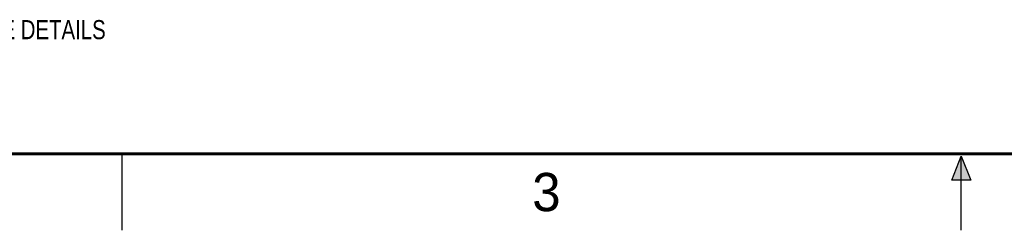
# Model space of a CAD drawing. Header units: inches. Extents: x 0 to 22, y 0 to 17.
# Tile 2 of 75: x 4.8 to 11.3, y 0 to 1.4. Entities that reach past the tile are written whole.
import ezdxf

# ---------------------------------------------------------------- set-up
doc = ezdxf.new("R2010")
doc.units = ezdxf.units.IN
doc.header["$LTSCALE"] = 1.21
doc.header["$MEASUREMENT"] = 0
doc.layers.get('0').update_dxf_attribs({"linetype": 'CONTINUOUS'})
doc.styles.get("Standard").update_dxf_attribs({"font": 'txt', "width": 0.8})
doc.styles.add('TEXTSTYLE_2', font='txt')

# ---------------------------------------------------------------- blocks, each defined once
blk = doc.blocks.new('SYMBOL_9_BL0', base_point=(3.6251, 1.3124))
at = {"color": 2, "linetype": 'CONTINUOUS', "width": 0.8}
for s, p in [('1.', (0.9376, 1.2498)), ('REFER TO PRODUCT MANUAL ON NI.COM FOR MORE DETAILS', (1.3125, 1.25))]:
    blk.add_text(s, height=0.125, dxfattribs=at).set_placement(p)

msp = doc.modelspace()

# ---------------------------------------------------------------- hatches: boundary and pattern name
at = {"linetype": 'CONTINUOUS'}
msp.add_hatch(color=2, dxfattribs=at).paths.add_polyline_path([(10.9375, 0.3287), (11, 0.485), (11.0625, 0.3287)])

# ---------------------------------------------------------------- linework, layer by layer
at = {"color": 2, "linetype": 'CONTINUOUS'}
for p, q in [((5.5, 0), (5.5, 0.5)), ((10.9375, 0.3287), (11, 0.485)), ((11, 0.485), (11.0625, 0.3287)), ((11, 0), (11, 0.485)), ((11.0625, 0.3287), (10.9375, 0.3287))]:
    msp.add_line(p, q, dxfattribs=at)
at = {"color": 7, "linetype": 'CONTINUOUS', "const_width": 0.02}
msp.add_lwpolyline([(0.5, 0.5), (21.5, 0.5)], dxfattribs=at)

# ---------------------------------------------------------------- block references
at = {"color": 2, "linetype": 'CONTINUOUS'}
msp.add_blockref('SYMBOL_9_BL0', (3.6251, 1.3124), dxfattribs=at)

# ---------------------------------------------------------------- texts
at = {"color": 2, "linetype": 'CONTINUOUS', "insert": (8.1875, 0.375), "char_height": 0.25, "width": 0.25, "attachment_point": 1, "line_spacing_factor": 0.9, "style": 'TEXTSTYLE_2'}
msp.add_mtext('3', dxfattribs=at)

doc.saveas('drawing.dxf')
